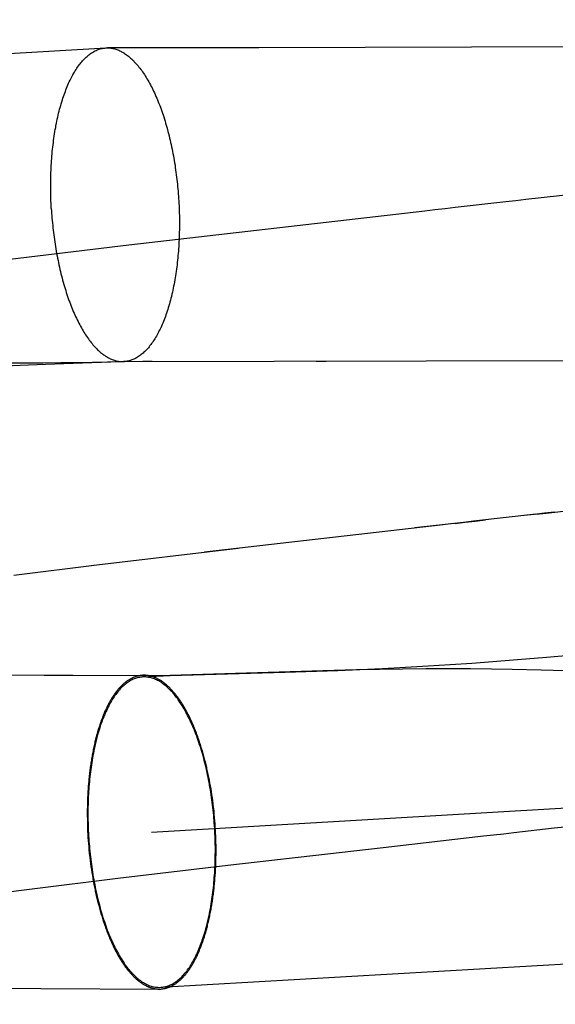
# Model space of a CAD drawing. Header units: inches. Extents: x 0 to 215, y 0 to 139.
# Tile 81 of 116: x 125.464 to 125.5305, y 51.5417 to 51.6639. Entities that reach past the tile are written whole.
import ezdxf

# ---------------------------------------------------------------- set-up
doc = ezdxf.new("R2010")
doc.units = ezdxf.units.IN
doc.header["$LTSCALE"] = 11.804375
doc.header["$MEASUREMENT"] = 0
doc.linetypes.add('HIDDEN', pattern=[0.2, 0.1, -0.1])
doc.layers.add('DEFAULT_2', color=8, linetype='HIDDEN')

msp = doc.modelspace()

# ---------------------------------------------------------------- linework, layer by layer
at = {"layer": 'DEFAULT_2', "color": 8, "linetype": 'HIDDEN'}
for p, q in [((125.51242, 53.34994), (125.51242, 49.88078)), ((124.98581, 51.63184), (125.47469, 51.66037)), ((125.47469, 51.66037), (125.47488, 51.66038)), ((125.47714, 51.66038), (125.47488, 51.66038)), ((125.49369, 51.66039), (125.47714, 51.66038)), ((125.54857, 51.66056), (125.49369, 51.66039)), ((125.47752, 51.63589), (125.46275, 51.63412)), ((125.46405, 51.62096), (125.46078, 51.62081)), ((125.4625, 51.62128), (125.46486, 51.62128)), ((125.4672, 51.62109), (125.46405, 51.62096)), ((125.46486, 51.62128), (125.46691, 51.62129)), ((125.46691, 51.62129), (125.46912, 51.62131)), ((125.47177, 51.62126), (125.4672, 51.62109)), ((125.46912, 51.62131), (125.47122, 51.62134)), ((125.47122, 51.62134), (125.4767, 51.62144)), ((125.47651, 51.62142), (125.47177, 51.62126)), ((125.47679, 51.62143), (125.47651, 51.62142)), ((125.4767, 51.62144), (125.47686, 51.62145)), ((125.47677, 51.62144), (125.56795, 51.62164)), ((125.47677, 51.62144), (125.47696, 51.62144)), ((125.47689, 51.62144), (125.47681, 51.62143)), ((125.47694, 51.62144), (125.4769, 51.62144)), ((125.47696, 51.62144), (125.47695, 51.62144)), ((125.47696, 51.62145), (125.47701, 51.62144)), ((125.48044, 51.62144), (125.47929, 51.62144)), ((125.50203, 51.62147), (125.5008, 51.62146)), ((125.47286, 51.59614), (125.49109, 51.59827)), ((125.46326, 51.59494), (125.47389, 51.59624)), ((125.48037, 51.56304), (126.01825, 51.59443)), ((125.52886, 51.58472), (125.5404, 51.58574)), ((125.51742, 51.58384), (125.5201, 51.58403)), ((125.5201, 51.58403), (125.5227, 51.58422)), ((125.5227, 51.58422), (125.52523, 51.58442)), ((125.52523, 51.58442), (125.52886, 51.58472)), ((125.50161, 51.58308), (125.48269, 51.5825)), ((125.48269, 51.5825), (125.49696, 51.58289)), ((125.49696, 51.58289), (125.49949, 51.58297)), ((125.49949, 51.58297), (125.50347, 51.58312)), ((125.50578, 51.58318), (125.50161, 51.58308)), ((125.50347, 51.58312), (125.50622, 51.58323)), ((125.50863, 51.58324), (125.50578, 51.58318)), ((125.50622, 51.58323), (125.50902, 51.58336)), ((125.51152, 51.58327), (125.50863, 51.58324)), ((125.50902, 51.58336), (125.51186, 51.58351)), ((125.5144, 51.5833), (125.51152, 51.58327)), ((125.51186, 51.58351), (125.51467, 51.58367)), ((125.51721, 51.5833), (125.5144, 51.5833)), ((125.51467, 51.58367), (125.51742, 51.58384)), ((125.51994, 51.58329), (125.51721, 51.5833)), ((125.52257, 51.58326), (125.51994, 51.58329)), ((125.5251, 51.58322), (125.52257, 51.58326)), ((125.52871, 51.58315), (125.5251, 51.58322)), ((125.53318, 51.58302), (125.52871, 51.58315)), ((125.45731, 51.5826), (125.4706, 51.58254)), ((125.46703, 51.58254), (125.48269, 51.5825)), ((125.47925, 51.5823), (125.48269, 51.5825)), ((125.48269, 51.5825), (125.48265, 51.5825)), ((125.4815, 51.54378), (126.01937, 51.57517)), ((125.48754, 51.56949), (125.48747, 51.56985)), ((125.48761, 51.56913), (125.48754, 51.56949)), ((125.47249, 51.56843), (125.47246, 51.56806)), ((125.48768, 51.56877), (125.48761, 51.56913)), ((125.48774, 51.5684), (125.48768, 51.56877)), ((125.4878, 51.56803), (125.48774, 51.5684)), ((125.47241, 51.56695), (125.4724, 51.56657)), ((125.47242, 51.56732), (125.47241, 51.56695)), ((125.47244, 51.56769), (125.47242, 51.56732)), ((125.47246, 51.56806), (125.47244, 51.56769)), ((125.48785, 51.56766), (125.4878, 51.56803)), ((125.48791, 51.56729), (125.48785, 51.56766)), ((125.48796, 51.56692), (125.48791, 51.56729)), ((125.48801, 51.56654), (125.48796, 51.56692)), ((125.47239, 51.5662), (125.47238, 51.56582)), ((125.47238, 51.56582), (125.47238, 51.56544)), ((125.4724, 51.56657), (125.47239, 51.5662)), ((125.48811, 51.5656), (125.48807, 51.56598)), ((125.47238, 51.56544), (125.47238, 51.56506)), ((125.47238, 51.56506), (125.47239, 51.56468)), ((125.47239, 51.56468), (125.47239, 51.5643)), ((125.48815, 51.56522), (125.48811, 51.5656)), ((125.48818, 51.56484), (125.48815, 51.56522)), ((125.48822, 51.56446), (125.48818, 51.56484)), ((125.48824, 51.56407), (125.48822, 51.56446)), ((125.47239, 51.5643), (125.4724, 51.56392)), ((125.4724, 51.56392), (125.47242, 51.56353)), ((125.47242, 51.56353), (125.47243, 51.56315)), ((125.48827, 51.56369), (125.48824, 51.56407)), ((125.48829, 51.56331), (125.48827, 51.56369)), ((125.48831, 51.56293), (125.48829, 51.56331)), ((125.47243, 51.56315), (125.47245, 51.56277)), ((125.47245, 51.56277), (125.47247, 51.56239)), ((125.47247, 51.56239), (125.4725, 51.56201)), ((125.4725, 51.56201), (125.47253, 51.56162)), ((125.48833, 51.56255), (125.48831, 51.56293)), ((125.48834, 51.56216), (125.48833, 51.56255)), ((125.48835, 51.56178), (125.48834, 51.56216)), ((125.47253, 51.56162), (125.47256, 51.56124)), ((125.47256, 51.56124), (125.47259, 51.56086)), ((125.47259, 51.56086), (125.47263, 51.56048)), ((125.48836, 51.5614), (125.48835, 51.56178)), ((125.48836, 51.56102), (125.48836, 51.5614)), ((125.48836, 51.56064), (125.48836, 51.56102)), ((125.48983, 51.55893), (125.50912, 51.56115)), ((125.47263, 51.56048), (125.47267, 51.5601)), ((125.47274, 51.55954), (125.47279, 51.55916)), ((125.48835, 51.55988), (125.48836, 51.56026)), ((125.48835, 51.55951), (125.48835, 51.55988)), ((125.48836, 51.56026), (125.48836, 51.56064)), ((125.47279, 51.55916), (125.47284, 51.55879)), ((125.47284, 51.55879), (125.47289, 51.55842)), ((125.47289, 51.55842), (125.47295, 51.55805)), ((125.47617, 51.55731), (125.48983, 51.55893)), ((125.48828, 51.55802), (125.4883, 51.55839)), ((125.4883, 51.55839), (125.48832, 51.55876)), ((125.48832, 51.55876), (125.48833, 51.55913)), ((125.48833, 51.55913), (125.48835, 51.55951)), ((125.46553, 51.55601), (125.47617, 51.55731)), ((125.47295, 51.55805), (125.47301, 51.55768)), ((125.47301, 51.55768), (125.47307, 51.55731)), ((125.47307, 51.55731), (125.47313, 51.55695)), ((125.48826, 51.55765), (125.48828, 51.55802)), ((125.45666, 51.55489), (125.46553, 51.55601)), ((125.47313, 51.55695), (125.4732, 51.55659)), ((125.4732, 51.55659), (125.47327, 51.55623)), ((125.45709, 51.54369), (125.46663, 51.54362)), ((125.46663, 51.54362), (125.48132, 51.54357))]:
    msp.add_line(p, q, dxfattribs=at)
for points in [[(125.46792, 51.64045), (125.4679, 51.64075), (125.46789, 51.64105), (125.46787, 51.64135), (125.46786, 51.64165), (125.46785, 51.64194), (125.46785, 51.64224), (125.46784, 51.64254), (125.46784, 51.64284), (125.46784, 51.64314), (125.46784, 51.64344), (125.46784, 51.64373), (125.46784, 51.64403), (125.46785, 51.64433), (125.46786, 51.64462), (125.46787, 51.64492), (125.46788, 51.64521), (125.46789, 51.6455), (125.46791, 51.64579), (125.46793, 51.64608), (125.46795, 51.64637), (125.46797, 51.64666), (125.46799, 51.64694), (125.46802, 51.64723), (125.46804, 51.64751), (125.46807, 51.64779), (125.4681, 51.64807), (125.46813, 51.64835), (125.46817, 51.64862), (125.4682, 51.6489), (125.46824, 51.64917), (125.46828, 51.64944), (125.46832, 51.64971), (125.46836, 51.64998), (125.46841, 51.65024), (125.46846, 51.6505), (125.4685, 51.65076), (125.46855, 51.65102), (125.46861, 51.65128), (125.46866, 51.65153), (125.46872, 51.65178), (125.46877, 51.65203), (125.46883, 51.65227), (125.46889, 51.65251), (125.46895, 51.65275), (125.46902, 51.65299), (125.46908, 51.65322), (125.46915, 51.65345), (125.46922, 51.65368), (125.46929, 51.65391), (125.46936, 51.65413), (125.46943, 51.65435), (125.46951, 51.65456), (125.46958, 51.65477), (125.46966, 51.65498), (125.46974, 51.65519), (125.46982, 51.65539), (125.4699, 51.65559), (125.46998, 51.65578), (125.47007, 51.65598), (125.47015, 51.65616), (125.47024, 51.65635), (125.47033, 51.65653), (125.47042, 51.65671), (125.47051, 51.65688), (125.4706, 51.65705), (125.4707, 51.65722), (125.47079, 51.65738), (125.47089, 51.65754), (125.47099, 51.65769), (125.47108, 51.65784), (125.47118, 51.65799), (125.47128, 51.65813), (125.47139, 51.65827), (125.47149, 51.6584), (125.47159, 51.65853), (125.4717, 51.65865), (125.4718, 51.65878), (125.47191, 51.65889), (125.47202, 51.65901), (125.47213, 51.65911), (125.47224, 51.65922), (125.47235, 51.65932), (125.47246, 51.65941), (125.47257, 51.6595), (125.47268, 51.65959), (125.4728, 51.65967), (125.47291, 51.65975), (125.47303, 51.65982), (125.47314, 51.65989), (125.47326, 51.65996), (125.47337, 51.66002), (125.47349, 51.66007), (125.47361, 51.66012), (125.47373, 51.66017), (125.47385, 51.66021), (125.47397, 51.66025), (125.47409, 51.66028), (125.47421, 51.66031), (125.47433, 51.66033), (125.47445, 51.66035), (125.47457, 51.66036), (125.47469, 51.66037)], [(125.47488, 51.66038), (125.47493, 51.66038), (125.47506, 51.66037), (125.47518, 51.66037), (125.4753, 51.66035), (125.47543, 51.66033), (125.47555, 51.66031), (125.47567, 51.66028), (125.47579, 51.66025), (125.47592, 51.66021), (125.47604, 51.66017), (125.47616, 51.66013), (125.47629, 51.66008), (125.47641, 51.66002), (125.47653, 51.65996), (125.47665, 51.6599), (125.47678, 51.65983), (125.4769, 51.65976), (125.47702, 51.65968), (125.47714, 51.6596), (125.47726, 51.65951), (125.47738, 51.65942), (125.4775, 51.65933), (125.47762, 51.65923), (125.47774, 51.65912), (125.47786, 51.65901), (125.47798, 51.6589), (125.4781, 51.65879), (125.47822, 51.65866), (125.47834, 51.65854), (125.47845, 51.65841), (125.47857, 51.65828), (125.47868, 51.65814), (125.4788, 51.658), (125.47891, 51.65785), (125.47902, 51.6577), (125.47914, 51.65755), (125.47925, 51.65739), (125.47936, 51.65723), (125.47947, 51.65706), (125.47958, 51.65689), (125.47969, 51.65672), (125.47979, 51.65654), (125.4799, 51.65636), (125.48001, 51.65618), (125.48011, 51.65599), (125.48021, 51.6558), (125.48032, 51.6556), (125.48042, 51.65541), (125.48052, 51.6552), (125.48062, 51.655), (125.48071, 51.65479), (125.48081, 51.65458), (125.48091, 51.65436), (125.481, 51.65415), (125.48109, 51.65392), (125.48119, 51.6537), (125.48128, 51.65347), (125.48137, 51.65324), (125.48145, 51.65301), (125.48154, 51.65277), (125.48163, 51.65253), (125.48171, 51.65229), (125.48179, 51.65205), (125.48187, 51.6518), (125.48195, 51.65155), (125.48203, 51.6513), (125.48211, 51.65104), (125.48218, 51.65078), (125.48226, 51.65052), (125.48233, 51.65026), (125.4824, 51.65), (125.48247, 51.64973), (125.48254, 51.64946), (125.4826, 51.64919), (125.48267, 51.64892), (125.48273, 51.64865), (125.48279, 51.64837), (125.48285, 51.64809), (125.48291, 51.64781), (125.48296, 51.64753), (125.48302, 51.64725), (125.48307, 51.64696), (125.48312, 51.64668), (125.48317, 51.64639), (125.48322, 51.6461), (125.48327, 51.64581), (125.48331, 51.64552), (125.48335, 51.64523), (125.48339, 51.64494), (125.48343, 51.64464), (125.48347, 51.64435), (125.4835, 51.64405), (125.48354, 51.64376), (125.48357, 51.64346), (125.4836, 51.64316), (125.48362, 51.64287), (125.48365, 51.64257), (125.48367, 51.64227), (125.4837, 51.64197), (125.48372, 51.64167), (125.48374, 51.64137)], [(125.54665, 51.64381), (125.52683, 51.64155), (125.52558, 51.64141), (125.52433, 51.64126), (125.51804, 51.64055)], [(125.46792, 51.64045), (125.46794, 51.64015), (125.46796, 51.63985), (125.46798, 51.63955), (125.468, 51.63925), (125.46803, 51.63895), (125.46806, 51.63865), (125.46809, 51.63835), (125.46812, 51.63806), (125.46815, 51.63776), (125.46819, 51.63747), (125.46822, 51.63717), (125.46826, 51.63688), (125.4683, 51.63658), (125.46834, 51.63629), (125.46839, 51.636), (125.46843, 51.63571), (125.46848, 51.63542), (125.46853, 51.63514), (125.46858, 51.63485), (125.46863, 51.63457), (125.46869, 51.63428), (125.46875, 51.634), (125.4688, 51.63372), (125.46886, 51.63344), (125.46892, 51.63317), (125.46899, 51.63289), (125.46905, 51.63262), (125.46912, 51.63235), (125.46918, 51.63208), (125.46925, 51.63182), (125.46932, 51.63155), (125.4694, 51.63129), (125.46947, 51.63103), (125.46955, 51.63077), (125.46962, 51.63052), (125.4697, 51.63027), (125.46978, 51.63002), (125.46986, 51.62977), (125.46994, 51.62953), (125.47003, 51.62928), (125.47011, 51.62904), (125.4702, 51.62881), (125.47029, 51.62857), (125.47038, 51.62834), (125.47047, 51.62812), (125.47056, 51.62789), (125.47065, 51.62767), (125.47075, 51.62745), (125.47084, 51.62724), (125.47094, 51.62702), (125.47104, 51.62682), (125.47114, 51.62661), (125.47124, 51.62641), (125.47134, 51.62621), (125.47144, 51.62602), (125.47154, 51.62582), (125.47165, 51.62564), (125.47175, 51.62545), (125.47186, 51.62527), (125.47197, 51.62509), (125.47208, 51.62492), (125.47218, 51.62475), (125.47229, 51.62459), (125.47241, 51.62442), (125.47252, 51.62427), (125.47263, 51.62411), (125.47274, 51.62396), (125.47286, 51.62382), (125.47297, 51.62368), (125.47309, 51.62354), (125.4732, 51.62341), (125.47332, 51.62328), (125.47344, 51.62315), (125.47355, 51.62303), (125.47367, 51.62291), (125.47379, 51.6228), (125.47391, 51.62269), (125.47403, 51.62259), (125.47415, 51.62249), (125.47427, 51.62239), (125.47439, 51.6223), (125.47451, 51.62222), (125.47463, 51.62213), (125.47476, 51.62206), (125.47488, 51.62198), (125.475, 51.62192), (125.47512, 51.62185), (125.47524, 51.62179), (125.47537, 51.62174), (125.47549, 51.62169), (125.47561, 51.62164), (125.47574, 51.6216), (125.47586, 51.62156), (125.47598, 51.62153), (125.47611, 51.6215), (125.47623, 51.62148), (125.47635, 51.62146), (125.47647, 51.62145), (125.4766, 51.62144), (125.47672, 51.62144), (125.47677, 51.62144)], [(125.48374, 51.64137), (125.48375, 51.64107), (125.48377, 51.64077), (125.48378, 51.64047), (125.48379, 51.64017), (125.4838, 51.63987), (125.48381, 51.63957), (125.48381, 51.63927), (125.48382, 51.63897), (125.48382, 51.63868), (125.48382, 51.63838), (125.48381, 51.63808), (125.48381, 51.63778), (125.4838, 51.63749), (125.4838, 51.63719), (125.48379, 51.6369), (125.48377, 51.63661), (125.48376, 51.63631), (125.48374, 51.63602), (125.48373, 51.63573), (125.48371, 51.63545), (125.48369, 51.63516), (125.48366, 51.63487), (125.48364, 51.63459), (125.48361, 51.63431), (125.48358, 51.63402), (125.48355, 51.63374), (125.48352, 51.63347), (125.48349, 51.63319), (125.48345, 51.63292), (125.48341, 51.63264), (125.48337, 51.63237), (125.48333, 51.6321), (125.48329, 51.63184), (125.48324, 51.63157), (125.4832, 51.63131), (125.48315, 51.63105), (125.4831, 51.63079), (125.48305, 51.63054), (125.48299, 51.63029), (125.48294, 51.63004), (125.48288, 51.62979), (125.48282, 51.62954), (125.48276, 51.6293), (125.4827, 51.62906), (125.48264, 51.62883), (125.48257, 51.62859), (125.48251, 51.62836), (125.48244, 51.62813), (125.48237, 51.62791), (125.4823, 51.62769), (125.48222, 51.62747), (125.48215, 51.62725), (125.48207, 51.62704), (125.48199, 51.62683), (125.48192, 51.62663), (125.48184, 51.62642), (125.48175, 51.62623), (125.48167, 51.62603), (125.48159, 51.62584), (125.4815, 51.62565), (125.48141, 51.62547), (125.48132, 51.62529), (125.48123, 51.62511), (125.48114, 51.62493), (125.48105, 51.62477), (125.48096, 51.6246), (125.48086, 51.62444), (125.48077, 51.62428), (125.48067, 51.62413), (125.48057, 51.62398), (125.48047, 51.62383), (125.48037, 51.62369), (125.48027, 51.62355), (125.48016, 51.62342), (125.48006, 51.62329), (125.47996, 51.62316), (125.47985, 51.62304), (125.47974, 51.62292), (125.47964, 51.62281), (125.47953, 51.6227), (125.47942, 51.6226), (125.47931, 51.6225), (125.4792, 51.6224), (125.47908, 51.62231), (125.47897, 51.62222), (125.47886, 51.62214), (125.47874, 51.62206), (125.47863, 51.62199), (125.47851, 51.62192), (125.4784, 51.62186), (125.47828, 51.6218), (125.47816, 51.62174), (125.47804, 51.62169), (125.47793, 51.62164), (125.47781, 51.6216), (125.47769, 51.62157), (125.47757, 51.62153), (125.47745, 51.62151), (125.47733, 51.62148), (125.47721, 51.62146), (125.47708, 51.62145), (125.47696, 51.62144)], [(125.51804, 51.64055), (125.51679, 51.64041), (125.51553, 51.64027), (125.51428, 51.64012), (125.47752, 51.63589)], [(125.47686, 51.62145), (125.47692, 51.62145), (125.47694, 51.62145)], [(125.52806, 51.6025), (125.52032, 51.60162), (125.51907, 51.60148), (125.51304, 51.60079)], [(125.53037, 51.60276), (125.52911, 51.60262), (125.52786, 51.60247), (125.5266, 51.60233)], [(125.52806, 51.6025), (125.52932, 51.60264), (125.53536, 51.60333)], [(125.51781, 51.60133), (125.51655, 51.60119), (125.48692, 51.59779)], [(125.51803, 51.60136), (125.51928, 51.6015), (125.52054, 51.60164), (125.52179, 51.60179)], [(125.47925, 51.5823), (125.47912, 51.58229), (125.47898, 51.58228), (125.47885, 51.58225), (125.47872, 51.58223), (125.47859, 51.58219), (125.47846, 51.58216), (125.47833, 51.58211), (125.4782, 51.58207), (125.47808, 51.58201), (125.47795, 51.58195), (125.47782, 51.58189), (125.4777, 51.58182), (125.47757, 51.58174), (125.47745, 51.58166), (125.47732, 51.58157), (125.4772, 51.58148), (125.47708, 51.58138), (125.47696, 51.58128), (125.47684, 51.58117), (125.47672, 51.58106), (125.4766, 51.58094), (125.47648, 51.58082), (125.47637, 51.58069), (125.47625, 51.58056), (125.47614, 51.58042), (125.47603, 51.58028), (125.47592, 51.58013), (125.47581, 51.57998), (125.4757, 51.57982), (125.47559, 51.57966), (125.47549, 51.57949), (125.47538, 51.57932), (125.47528, 51.57915), (125.47518, 51.57896), (125.47508, 51.57878), (125.47498, 51.57859), (125.47488, 51.57839), (125.47479, 51.5782), (125.47469, 51.57799), (125.4746, 51.57779), (125.47451, 51.57757), (125.47442, 51.57736), (125.47433, 51.57714), (125.47425, 51.57691), (125.47417, 51.57669), (125.47408, 51.57645), (125.474, 51.57622), (125.47393, 51.57598), (125.47385, 51.57574), (125.47377, 51.57549), (125.4737, 51.57524), (125.47363, 51.57499), (125.47356, 51.57473), (125.4735, 51.57447), (125.47343, 51.57421), (125.47337, 51.57394), (125.47331, 51.57367), (125.47325, 51.5734), (125.47319, 51.57312), (125.47314, 51.57284), (125.47308, 51.57256), (125.47303, 51.57228), (125.47298, 51.57199), (125.47294, 51.5717), (125.47289, 51.57141), (125.47285, 51.57111), (125.47281, 51.57082), (125.47277, 51.57052), (125.47274, 51.57022), (125.4727, 51.56991), (125.47267, 51.56961), (125.47264, 51.5693), (125.47262, 51.56899), (125.47259, 51.56868), (125.47257, 51.56837), (125.47255, 51.56806), (125.47253, 51.56774), (125.47251, 51.56743), (125.4725, 51.56711), (125.47249, 51.56679), (125.47248, 51.56647), (125.47247, 51.56615), (125.47247, 51.56583), (125.47247, 51.56551), (125.47247, 51.56518), (125.47247, 51.56486), (125.47247, 51.56453), (125.47248, 51.56421), (125.47249, 51.56388), (125.4725, 51.56356), (125.47251, 51.56323), (125.47253, 51.56291), (125.47255, 51.56258)], [(125.47943, 51.58251), (125.47939, 51.58251), (125.47931, 51.58251), (125.47924, 51.58251), (125.47916, 51.5825), (125.47908, 51.58249), (125.479, 51.58248), (125.47893, 51.58247), (125.47885, 51.58246), (125.47877, 51.58245), (125.4787, 51.58243), (125.47862, 51.58241), (125.47854, 51.58239), (125.47847, 51.58237), (125.47839, 51.58234), (125.47831, 51.58232), (125.47824, 51.58229), (125.47816, 51.58226), (125.47809, 51.58223), (125.47801, 51.58219), (125.47794, 51.58216), (125.47786, 51.58212), (125.47779, 51.58208), (125.47771, 51.58204), (125.47764, 51.582), (125.47757, 51.58196), (125.47749, 51.58191), (125.47742, 51.58186), (125.47735, 51.58181), (125.47728, 51.58176), (125.4772, 51.58171), (125.47713, 51.58165), (125.47706, 51.58159), (125.47699, 51.58153), (125.47692, 51.58147), (125.47685, 51.58141), (125.47678, 51.58135), (125.47671, 51.58128), (125.47664, 51.58121), (125.47657, 51.58114), (125.4765, 51.58107), (125.47643, 51.581), (125.47636, 51.58092), (125.4763, 51.58085), (125.47623, 51.58077), (125.47616, 51.58069), (125.47609, 51.58061), (125.47603, 51.58053), (125.47596, 51.58044), (125.4759, 51.58035), (125.47583, 51.58027), (125.47577, 51.58018), (125.47571, 51.58008), (125.47564, 51.57999), (125.47558, 51.5799), (125.47552, 51.5798), (125.47545, 51.5797), (125.47539, 51.5796), (125.47533, 51.5795), (125.47527, 51.5794), (125.47521, 51.57929), (125.47515, 51.57919), (125.47509, 51.57908), (125.47503, 51.57897), (125.47498, 51.57886), (125.47492, 51.57875), (125.47486, 51.57863), (125.4748, 51.57852), (125.47475, 51.5784), (125.47469, 51.57828), (125.47464, 51.57816), (125.47458, 51.57804), (125.47453, 51.57792), (125.47448, 51.5778), (125.47442, 51.57767), (125.47437, 51.57754), (125.47432, 51.57741), (125.47427, 51.57729), (125.47422, 51.57715), (125.47417, 51.57702), (125.47412, 51.57689), (125.47407, 51.57675), (125.47402, 51.57662), (125.47398, 51.57648), (125.47393, 51.57634), (125.47388, 51.5762), (125.47384, 51.57606), (125.47379, 51.57592), (125.47375, 51.57577), (125.47371, 51.57563), (125.47366, 51.57548), (125.47362, 51.57533), (125.47358, 51.57518), (125.47354, 51.57503), (125.4735, 51.57488), (125.47346, 51.57473), (125.47342, 51.57458), (125.47338, 51.57442), (125.47334, 51.57427), (125.47331, 51.57411), (125.47327, 51.57395), (125.47323, 51.57379), (125.4732, 51.57363), (125.47316, 51.57347), (125.47313, 51.57331), (125.4731, 51.57315), (125.47307, 51.57298), (125.47303, 51.57282), (125.473, 51.57265), (125.47297, 51.57249), (125.47294, 51.57232), (125.47292, 51.57215), (125.47289, 51.57198), (125.47286, 51.57181), (125.47283, 51.57164), (125.47281, 51.57147), (125.47278, 51.57129), (125.47276, 51.57112), (125.47274, 51.57095), (125.47271, 51.57077), (125.47269, 51.57059), (125.47267, 51.57042), (125.47265, 51.57024), (125.47263, 51.57006), (125.47261, 51.56988), (125.47259, 51.56971), (125.47258, 51.56953), (125.47256, 51.56934), (125.47254, 51.56916), (125.47253, 51.56898), (125.47251, 51.5688), (125.47249, 51.56843)], [(125.4882, 51.5635), (125.48818, 51.56382), (125.48815, 51.56415), (125.48813, 51.56447), (125.4881, 51.5648), (125.48807, 51.56512), (125.48804, 51.56544), (125.48801, 51.56577), (125.48797, 51.56609), (125.48794, 51.56641), (125.4879, 51.56673), (125.48786, 51.56705), (125.48781, 51.56736), (125.48776, 51.56768), (125.48772, 51.568), (125.48767, 51.56831), (125.48761, 51.56862), (125.48756, 51.56893), (125.4875, 51.56924), (125.48744, 51.56955), (125.48738, 51.56985), (125.48732, 51.57016), (125.48726, 51.57046), (125.48719, 51.57076), (125.48712, 51.57106), (125.48705, 51.57135), (125.48698, 51.57164), (125.4869, 51.57193), (125.48683, 51.57222), (125.48675, 51.5725), (125.48667, 51.57279), (125.48659, 51.57307), (125.4865, 51.57334), (125.48642, 51.57362), (125.48633, 51.57389), (125.48624, 51.57415), (125.48615, 51.57442), (125.48606, 51.57468), (125.48597, 51.57494), (125.48587, 51.57519), (125.48578, 51.57544), (125.48568, 51.57569), (125.48558, 51.57593), (125.48548, 51.57617), (125.48537, 51.57641), (125.48527, 51.57664), (125.48516, 51.57687), (125.48506, 51.57709), (125.48495, 51.57732), (125.48484, 51.57753), (125.48473, 51.57774), (125.48462, 51.57795), (125.4845, 51.57816), (125.48439, 51.57836), (125.48427, 51.57855), (125.48416, 51.57874), (125.48404, 51.57893), (125.48392, 51.57911), (125.4838, 51.57929), (125.48368, 51.57946), (125.48356, 51.57963), (125.48343, 51.57979), (125.48331, 51.57995), (125.48319, 51.5801), (125.48306, 51.58025), (125.48294, 51.5804), (125.48281, 51.58053), (125.48268, 51.58067), (125.48255, 51.5808), (125.48242, 51.58092), (125.4823, 51.58104), (125.48217, 51.58115), (125.48204, 51.58126), (125.4819, 51.58136), (125.48177, 51.58146), (125.48164, 51.58156), (125.48151, 51.58164), (125.48138, 51.58172), (125.48125, 51.5818), (125.48111, 51.58187), (125.48098, 51.58194), (125.48085, 51.582), (125.48071, 51.58206), (125.48058, 51.5821), (125.48045, 51.58215), (125.48031, 51.58219), (125.48018, 51.58222), (125.48004, 51.58225), (125.47991, 51.58227), (125.47978, 51.58229), (125.47965, 51.5823), (125.47951, 51.58231), (125.47938, 51.58231), (125.47925, 51.5823)], [(125.48747, 51.56985), (125.48744, 51.57003), (125.4874, 51.57021), (125.48736, 51.57039), (125.48732, 51.57056), (125.48728, 51.57074), (125.48724, 51.57092), (125.4872, 51.57109), (125.48716, 51.57126), (125.48712, 51.57144), (125.48708, 51.57161), (125.48704, 51.57178), (125.48699, 51.57195), (125.48695, 51.57212), (125.4869, 51.57229), (125.48686, 51.57246), (125.48681, 51.57262), (125.48676, 51.57279), (125.48672, 51.57295), (125.48667, 51.57312), (125.48662, 51.57328), (125.48657, 51.57344), (125.48652, 51.5736), (125.48647, 51.57377), (125.48642, 51.57392), (125.48637, 51.57408), (125.48632, 51.57424), (125.48626, 51.57439), (125.48621, 51.57455), (125.48616, 51.5747), (125.4861, 51.57486), (125.48605, 51.57501), (125.48599, 51.57516), (125.48594, 51.57531), (125.48588, 51.57545), (125.48582, 51.5756), (125.48576, 51.57575), (125.48571, 51.57589), (125.48565, 51.57603), (125.48559, 51.57618), (125.48553, 51.57632), (125.48547, 51.57646), (125.48541, 51.57659), (125.48535, 51.57673), (125.48529, 51.57686), (125.48522, 51.577), (125.48516, 51.57713), (125.4851, 51.57726), (125.48503, 51.57739), (125.48497, 51.57752), (125.48491, 51.57765), (125.48484, 51.57777), (125.48478, 51.5779), (125.48471, 51.57802), (125.48464, 51.57814), (125.48458, 51.57826), (125.48451, 51.57838), (125.48444, 51.5785), (125.48438, 51.57861), (125.48431, 51.57873), (125.48424, 51.57884), (125.48417, 51.57895), (125.4841, 51.57906), (125.48403, 51.57917), (125.48396, 51.57927), (125.48389, 51.57938), (125.48382, 51.57948), (125.48375, 51.57958), (125.48368, 51.57968), (125.48361, 51.57978), (125.48354, 51.57988), (125.48346, 51.57997), (125.48339, 51.58007), (125.48332, 51.58016), (125.48324, 51.58025), (125.48317, 51.58034), (125.4831, 51.58043), (125.48302, 51.58051), (125.48295, 51.58059), (125.48288, 51.58068), (125.4828, 51.58076), (125.48273, 51.58084), (125.48265, 51.58091), (125.48258, 51.58099), (125.4825, 51.58106), (125.48242, 51.58113), (125.48235, 51.5812), (125.48227, 51.58127), (125.4822, 51.58134), (125.48212, 51.5814), (125.48204, 51.58146), (125.48197, 51.58152), (125.48189, 51.58158), (125.48181, 51.58164), (125.48174, 51.5817), (125.48166, 51.58175), (125.48158, 51.5818), (125.4815, 51.58185), (125.48142, 51.5819), (125.48135, 51.58195), (125.48127, 51.58199), (125.48119, 51.58204), (125.48111, 51.58208), (125.48104, 51.58212), (125.48096, 51.58215), (125.48088, 51.58219), (125.4808, 51.58222), (125.48072, 51.58225), (125.48064, 51.58228), (125.48057, 51.58231), (125.48049, 51.58234), (125.48041, 51.58236), (125.48033, 51.58239), (125.48025, 51.58241), (125.48017, 51.58243), (125.48009, 51.58244), (125.48002, 51.58246), (125.47994, 51.58247), (125.47986, 51.58248), (125.47978, 51.58249), (125.4797, 51.5825), (125.47962, 51.58251), (125.47955, 51.58251), (125.47947, 51.58251), (125.47943, 51.58251)], [(125.48807, 51.56598), (125.48805, 51.56616), (125.48801, 51.56654)], [(125.52532, 51.56299), (125.53034, 51.56356), (125.5316, 51.56371), (125.53285, 51.56385), (125.53411, 51.56399), (125.54536, 51.56527)], [(125.4815, 51.54378), (125.48163, 51.54379), (125.48176, 51.5438), (125.48189, 51.54383), (125.48202, 51.54385), (125.48215, 51.54388), (125.48228, 51.54392), (125.48241, 51.54397), (125.48254, 51.54401), (125.48267, 51.54407), (125.4828, 51.54413), (125.48292, 51.54419), (125.48305, 51.54426), (125.48317, 51.54434), (125.4833, 51.54442), (125.48342, 51.54451), (125.48354, 51.5446), (125.48367, 51.5447), (125.48379, 51.5448), (125.48391, 51.54491), (125.48403, 51.54502), (125.48414, 51.54514), (125.48426, 51.54526), (125.48438, 51.54539), (125.48449, 51.54552), (125.4846, 51.54566), (125.48472, 51.5458), (125.48483, 51.54595), (125.48494, 51.5461), (125.48505, 51.54626), (125.48515, 51.54642), (125.48526, 51.54659), (125.48536, 51.54676), (125.48547, 51.54693), (125.48557, 51.54712), (125.48567, 51.5473), (125.48576, 51.54749), (125.48586, 51.54769), (125.48596, 51.54788), (125.48605, 51.54809), (125.48614, 51.54829), (125.48623, 51.54851), (125.48632, 51.54872), (125.48641, 51.54894), (125.48649, 51.54917), (125.48658, 51.54939), (125.48666, 51.54963), (125.48674, 51.54986), (125.48682, 51.5501), (125.48689, 51.55034), (125.48697, 51.55059), (125.48704, 51.55084), (125.48711, 51.55109), (125.48718, 51.55135), (125.48725, 51.55161), (125.48731, 51.55187), (125.48738, 51.55214), (125.48744, 51.55241), (125.4875, 51.55268), (125.48755, 51.55296), (125.48761, 51.55324), (125.48766, 51.55352), (125.48771, 51.5538), (125.48776, 51.55409), (125.48781, 51.55438), (125.48785, 51.55467), (125.48789, 51.55497), (125.48793, 51.55526), (125.48797, 51.55556), (125.48801, 51.55586), (125.48804, 51.55617), (125.48807, 51.55647), (125.4881, 51.55678), (125.48813, 51.55709), (125.48815, 51.5574), (125.48818, 51.55771), (125.4882, 51.55802), (125.48821, 51.55834), (125.48823, 51.55865), (125.48824, 51.55897), (125.48825, 51.55929), (125.48826, 51.55961), (125.48827, 51.55993), (125.48827, 51.56025), (125.48828, 51.56057), (125.48828, 51.5609), (125.48828, 51.56122), (125.48827, 51.56155), (125.48826, 51.56187), (125.48826, 51.5622), (125.48824, 51.56252), (125.48823, 51.56285), (125.48822, 51.56317), (125.4882, 51.5635)], [(125.47255, 51.56258), (125.47257, 51.56226), (125.47259, 51.56193), (125.47261, 51.56161), (125.47264, 51.56128), (125.47267, 51.56096), (125.4727, 51.56064), (125.47273, 51.56031), (125.47277, 51.55999), (125.47281, 51.55967), (125.47285, 51.55935), (125.47289, 51.55903), (125.47293, 51.55872), (125.47298, 51.5584), (125.47303, 51.55808), (125.47308, 51.55777), (125.47313, 51.55746), (125.47318, 51.55715), (125.47324, 51.55684), (125.4733, 51.55653), (125.47336, 51.55623), (125.47342, 51.55592), (125.47349, 51.55562), (125.47355, 51.55532), (125.47362, 51.55502), (125.47369, 51.55473), (125.47377, 51.55444), (125.47384, 51.55415), (125.47392, 51.55386), (125.474, 51.55358), (125.47407, 51.55329), (125.47416, 51.55301), (125.47424, 51.55274), (125.47433, 51.55246), (125.47441, 51.55219), (125.4745, 51.55193), (125.47459, 51.55166), (125.47468, 51.5514), (125.47478, 51.55114), (125.47487, 51.55089), (125.47497, 51.55064), (125.47507, 51.55039), (125.47517, 51.55015), (125.47527, 51.54991), (125.47537, 51.54967), (125.47547, 51.54944), (125.47558, 51.54921), (125.47569, 51.54899), (125.47579, 51.54876), (125.4759, 51.54855), (125.47602, 51.54834), (125.47613, 51.54813), (125.47624, 51.54792), (125.47635, 51.54772), (125.47647, 51.54753), (125.47659, 51.54734), (125.47671, 51.54715), (125.47682, 51.54697), (125.47694, 51.54679), (125.47706, 51.54662), (125.47719, 51.54645), (125.47731, 51.54629), (125.47743, 51.54613), (125.47756, 51.54598), (125.47768, 51.54583), (125.47781, 51.54568), (125.47793, 51.54555), (125.47806, 51.54541), (125.47819, 51.54528), (125.47832, 51.54516), (125.47845, 51.54504), (125.47858, 51.54493), (125.47871, 51.54482), (125.47884, 51.54472), (125.47897, 51.54462), (125.4791, 51.54452), (125.47923, 51.54444), (125.47937, 51.54436), (125.4795, 51.54428), (125.47963, 51.54421), (125.47976, 51.54414), (125.4799, 51.54408), (125.48003, 51.54402), (125.48016, 51.54398), (125.4803, 51.54393), (125.48043, 51.54389), (125.48057, 51.54386), (125.4807, 51.54383), (125.48083, 51.54381), (125.48097, 51.54379), (125.4811, 51.54378), (125.48123, 51.54377), (125.48136, 51.54377), (125.4815, 51.54378)], [(125.50912, 51.56115), (125.52156, 51.56257), (125.52281, 51.56271), (125.52407, 51.56285), (125.52532, 51.56299)], [(125.47267, 51.5601), (125.47269, 51.55992), (125.47274, 51.55954)], [(125.48132, 51.54357), (125.48135, 51.54357), (125.48143, 51.54357), (125.48151, 51.54357), (125.48159, 51.54358), (125.48166, 51.54359), (125.48174, 51.5436), (125.48182, 51.54361), (125.48189, 51.54362), (125.48197, 51.54363), (125.48205, 51.54365), (125.48212, 51.54367), (125.4822, 51.54369), (125.48228, 51.54371), (125.48235, 51.54374), (125.48243, 51.54376), (125.48251, 51.54379), (125.48258, 51.54382), (125.48266, 51.54385), (125.48273, 51.54388), (125.48281, 51.54392), (125.48288, 51.54396), (125.48295, 51.544), (125.48303, 51.54404), (125.4831, 51.54408), (125.48318, 51.54412), (125.48325, 51.54417), (125.48332, 51.54422), (125.4834, 51.54427), (125.48347, 51.54432), (125.48354, 51.54437), (125.48361, 51.54443), (125.48368, 51.54449), (125.48375, 51.54455), (125.48383, 51.54461), (125.4839, 51.54467), (125.48397, 51.54473), (125.48404, 51.5448), (125.48411, 51.54487), (125.48418, 51.54494), (125.48424, 51.54501), (125.48431, 51.54508), (125.48438, 51.54516), (125.48445, 51.54523), (125.48452, 51.54531), (125.48458, 51.54539), (125.48465, 51.54547), (125.48471, 51.54555), (125.48478, 51.54564), (125.48485, 51.54573), (125.48491, 51.54581), (125.48497, 51.5459), (125.48504, 51.546), (125.4851, 51.54609), (125.48516, 51.54618), (125.48523, 51.54628), (125.48529, 51.54638), (125.48535, 51.54648), (125.48541, 51.54658), (125.48547, 51.54668), (125.48553, 51.54679), (125.48559, 51.54689), (125.48565, 51.547), (125.48571, 51.54711), (125.48577, 51.54722), (125.48583, 51.54733), (125.48588, 51.54745), (125.48594, 51.54756), (125.486, 51.54768), (125.48605, 51.5478), (125.48611, 51.54792), (125.48616, 51.54804), (125.48621, 51.54816), (125.48627, 51.54828), (125.48632, 51.54841), (125.48637, 51.54854), (125.48642, 51.54867), (125.48647, 51.54879), (125.48652, 51.54893), (125.48657, 51.54906), (125.48662, 51.54919), (125.48667, 51.54933), (125.48672, 51.54946), (125.48677, 51.5496), (125.48681, 51.54974), (125.48686, 51.54988), (125.48691, 51.55002), (125.48695, 51.55016), (125.48699, 51.55031), (125.48704, 51.55045), (125.48708, 51.5506), (125.48712, 51.55075), (125.48717, 51.5509), (125.48721, 51.55105), (125.48725, 51.5512), (125.48729, 51.55135), (125.48732, 51.5515), (125.48736, 51.55166), (125.4874, 51.55181), (125.48744, 51.55197), (125.48747, 51.55213), (125.48751, 51.55229), (125.48754, 51.55245), (125.48758, 51.55261), (125.48761, 51.55277), (125.48765, 51.55293), (125.48768, 51.5531), (125.48771, 51.55326), (125.48774, 51.55343), (125.48777, 51.55359), (125.4878, 51.55376), (125.48783, 51.55393), (125.48786, 51.5541), (125.48788, 51.55427), (125.48791, 51.55444), (125.48793, 51.55461), (125.48796, 51.55479), (125.48798, 51.55496), (125.48801, 51.55513), (125.48803, 51.55531), (125.48805, 51.55549), (125.48807, 51.55566), (125.48809, 51.55584), (125.48811, 51.55602), (125.48813, 51.5562), (125.48815, 51.55637), (125.48817, 51.55655), (125.48818, 51.55674), (125.4882, 51.55692), (125.48822, 51.5571), (125.48823, 51.55728), (125.48826, 51.55765)], [(125.47327, 51.55623), (125.47331, 51.55605), (125.47335, 51.55587), (125.47338, 51.55569), (125.47342, 51.55552), (125.47346, 51.55534), (125.4735, 51.55516), (125.47354, 51.55499), (125.47358, 51.55482), (125.47362, 51.55464), (125.47367, 51.55447), (125.47371, 51.5543), (125.47375, 51.55413), (125.4738, 51.55396), (125.47384, 51.55379), (125.47389, 51.55362), (125.47393, 51.55346), (125.47398, 51.55329), (125.47403, 51.55313), (125.47407, 51.55296), (125.47412, 51.5528), (125.47417, 51.55264), (125.47422, 51.55248), (125.47427, 51.55231), (125.47432, 51.55216), (125.47437, 51.552), (125.47443, 51.55184), (125.47448, 51.55169), (125.47453, 51.55153), (125.47459, 51.55138), (125.47464, 51.55122), (125.4747, 51.55107), (125.47475, 51.55092), (125.47481, 51.55077), (125.47486, 51.55063), (125.47492, 51.55048), (125.47498, 51.55033), (125.47504, 51.55019), (125.4751, 51.55005), (125.47515, 51.5499), (125.47521, 51.54976), (125.47527, 51.54962), (125.47534, 51.54949), (125.4754, 51.54935), (125.47546, 51.54922), (125.47552, 51.54908), (125.47558, 51.54895), (125.47565, 51.54882), (125.47571, 51.54869), (125.47577, 51.54856), (125.47584, 51.54843), (125.4759, 51.54831), (125.47597, 51.54818), (125.47603, 51.54806), (125.4761, 51.54794), (125.47617, 51.54782), (125.47623, 51.5477), (125.4763, 51.54758), (125.47637, 51.54747), (125.47644, 51.54735), (125.4765, 51.54724), (125.47657, 51.54713), (125.47664, 51.54702), (125.47671, 51.54691), (125.47678, 51.54681), (125.47685, 51.5467), (125.47692, 51.5466), (125.47699, 51.5465), (125.47706, 51.5464), (125.47714, 51.5463), (125.47721, 51.5462), (125.47728, 51.54611), (125.47735, 51.54601), (125.47743, 51.54592), (125.4775, 51.54583), (125.47757, 51.54574), (125.47765, 51.54565), (125.47772, 51.54557), (125.47779, 51.54549), (125.47787, 51.5454), (125.47794, 51.54532), (125.47802, 51.54524), (125.47809, 51.54517), (125.47817, 51.54509), (125.47824, 51.54502), (125.47832, 51.54495), (125.47839, 51.54488), (125.47847, 51.54481), (125.47855, 51.54474), (125.47862, 51.54468), (125.4787, 51.54462), (125.47878, 51.54456), (125.47885, 51.5445), (125.47893, 51.54444), (125.47901, 51.54438), (125.47909, 51.54433), (125.47916, 51.54428), (125.47924, 51.54423), (125.47932, 51.54418), (125.4794, 51.54413), (125.47947, 51.54409), (125.47955, 51.54404), (125.47963, 51.544), (125.47971, 51.54396), (125.47979, 51.54393), (125.47986, 51.54389), (125.47994, 51.54386), (125.48002, 51.54383), (125.4801, 51.5438), (125.48018, 51.54377), (125.48026, 51.54374), (125.48034, 51.54372), (125.48041, 51.54369), (125.48049, 51.54367), (125.48057, 51.54365), (125.48065, 51.54364), (125.48073, 51.54362), (125.48081, 51.54361), (125.48088, 51.5436), (125.48096, 51.54359), (125.48104, 51.54358), (125.48112, 51.54357), (125.4812, 51.54357), (125.48127, 51.54357), (125.48132, 51.54357)]]:
    msp.add_lwpolyline(points, dxfattribs=at)

doc.saveas('drawing.dxf')
